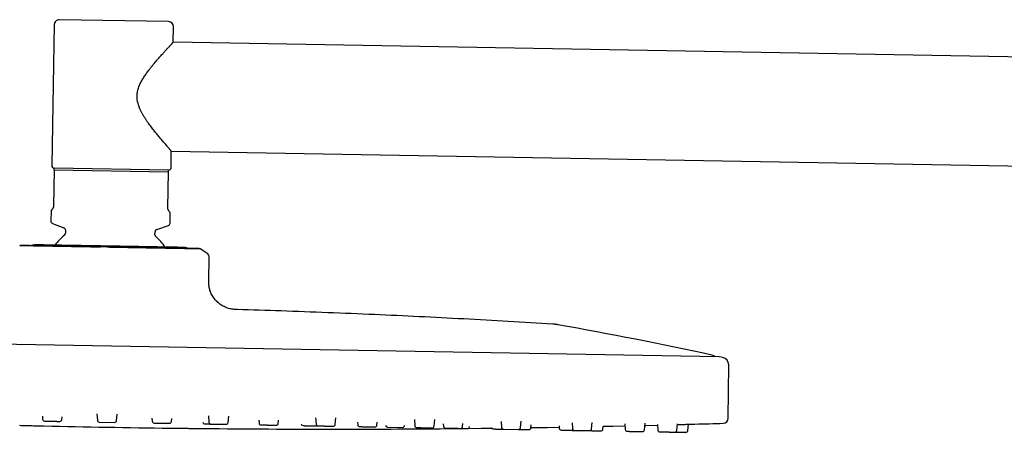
# Model space of a CAD drawing. Header units: millimetres. Extents: x 8 to 1762, y 12 to 2754.
# Tile 15 of 36: x 136 to 334, y 2671 to 2754. Entities that reach past the tile are written whole.
import ezdxf

# ---------------------------------------------------------------- set-up
doc = ezdxf.new("R2010")
doc.units = ezdxf.units.MM

msp = doc.modelspace()

# ---------------------------------------------------------------- linework, layer by layer
at = {"color": 7, "linetype": 'Continuous', "lineweight": 30}
for p, q in [((143.19, 2752.81), (142.7, 2724.41)), ((166.21, 2753.41), (144.21, 2753.79)), ((167.14, 2749.24), (167.19, 2752.39)), ((495.73, 2743.5), (167.14, 2749.24)), ((166.7, 2723.99), (166.75, 2727.34)), ((166.75, 2727.34), (495.35, 2721.61)), ((143.18, 2723.5), (143.06, 2716.32)), ((166.18, 2723.1), (143.18, 2723.5)), ((166.19, 2723.5), (143.19, 2723.9)), ((166.05, 2715.92), (166.18, 2723.1)), ((142.54, 2715.41), (142.5, 2713.26)), ((142.75, 2715.62), (142.54, 2715.41)), ((166.54, 2715), (166.34, 2715.21)), ((166.5, 2712.85), (166.54, 2715)), ((142.83, 2712.79), (145.15, 2711.9)), ((145.47, 2711.42), (145.46, 2710.82)), ((163.46, 2710.5), (163.47, 2711.11)), ((163.81, 2711.57), (166.16, 2712.38)), ((136.24, 2708.28), (136.26, 2708.29)), ((173.91, 2706.82), (172.59, 2707.65)), ((174.3, 2701.35), (174.38, 2705.95)), ((276.96, 2685.95), (31.17, 2690.24)), ((277.74, 2685.79), (277.02, 2685.94)), ((278.82, 2673.55), (278.92, 2684.31)), ((140.8, 2673.97), (140.85, 2673.36)), ((144.71, 2673.29), (144.77, 2673.88)), ((151.78, 2674.46), (151.87, 2673.17)), ((155.74, 2673.1), (155.87, 2674.39)), ((162.86, 2673.57), (162.9, 2672.97)), ((166.76, 2672.91), (166.83, 2673.51)), ((174.22, 2674.05), (174.31, 2672.78)), ((178.17, 2672.71), (178.31, 2674.01)), ((184.36, 2673.17), (184.4, 2672.6)), ((188.27, 2672.53), (188.33, 2673.15)), ((195.79, 2673.65), (195.88, 2672.4)), ((199.74, 2672.33), (199.88, 2673.65)), ((215.67, 2673.28), (215.76, 2672.05)), ((219.62, 2671.98), (219.76, 2673.3)), ((152.27, 2672.8), (155.33, 2672.74)), ((163.29, 2672.6), (166.36, 2672.55)), ((204.23, 2672.8), (204.27, 2672.25)), ((208.13, 2672.19), (208.2, 2672.81)), ((210.24, 2671.78), (213.31, 2671.73)), ((213.71, 2672.09), (213.71, 2672.12)), ((221.48, 2672.47), (221.51, 2671.95)), ((225.38, 2671.88), (225.44, 2672.51)), ((226.74, 2671.86), (226.74, 2671.88)), ((233.1, 2672.94), (233.18, 2671.75)), ((233.57, 2671.38), (236.64, 2671.32)), ((237.04, 2671.68), (237.18, 2673)), ((239.13, 2671.64), (239.19, 2672.26)), ((244.8, 2672.01), (244.83, 2671.54)), ((247.4, 2672.66), (247.48, 2671.5)), ((251.34, 2671.43), (251.48, 2672.74)), ((253.6, 2671.39), (253.66, 2671.98)), ((258.02, 2672.45), (258.1, 2671.31)), ((261.97, 2671.25), (262.1, 2672.55)), ((264.57, 2672.31), (264.65, 2671.2)), ((268.51, 2671.13), (268.65, 2672.42)), ((270.72, 2671.09), (270.85, 2672.36))]:
    msp.add_line(p, q, dxfattribs=at)
at = {"color": 7, "linetype": 'Continuous', "lineweight": 30, "flags": 128}
for points in [[(136.23, 2672.14), (136.52, 2672.13), (136.82, 2672.12), (137.14, 2672.11), (137.46, 2672.11), (137.78, 2672.1), (138.11, 2672.09), (138.42, 2672.08), (138.74, 2672.08), (139.05, 2672.07), (139.34, 2672.06), (139.62, 2672.06), (139.88, 2672.05), (140.12, 2672.04), (140.34, 2672.04), (140.53, 2672.03), (140.69, 2672.03), (140.83, 2672.03), (140.94, 2672.02), (141.02, 2672.02), (141.07, 2672.02), (141.08, 2672.02), (141.08, 2672.02)], [(226.44, 2671.51), (229.2, 2671.54), (231.15, 2671.57)], [(239.13, 2671.68), (242.41, 2671.73), (244.82, 2671.77)], [(253.66, 2671.94), (255.62, 2671.98), (258.05, 2672.04)], [(262.06, 2672.13), (262.22, 2672.13), (264.58, 2672.19)]]:
    msp.add_lwpolyline(points, dxfattribs=at)
at = {"color": 7, "linetype": 'Continuous', "lineweight": 30}
for centre, radius, start, end in [((144.19, 2752.79), 1, 89, 179), ((166.19, 2752.41), 1, 359, 89), ((143.2, 2724.4), 0.5, 179, 269), ((166.2, 2724), 0.5, 269, 359), ((143, 2713.26), 0.5, 179, 249), ((166, 2712.85), 0.5, 289, 359), ((144.97, 2711.43), 0.5, 359, 69), ((144.96, 2710.83), 0.5, 309.9327, 359), ((163.97, 2711.1), 0.5, 109, 179), ((154.27, 2699.71), 14, 129.9327, 141.6114), ((163.96, 2710.49), 0.5, 179, 228.0673), ((154.27, 2699.71), 14, 36.4044, 48.0673), ((136.44, 2707.93), 0.4, 89, 97.217), ((139.39, 2706.47), 2, 89, 113.4843), ((169.38, 2705.94), 2, 64.5256, 89), ((172.38, 2707.31), 0.4, 58.0362, 89), ((173.38, 2705.97), 1, 359, 58.0362), ((94.75, 1852.58), 853.07, 77.74748, 79.88615), ((275.68, 2685.72), 0.5, 28.9016, 77.7475), ((276.96, 2685.65), 0.3, 77.6628, 89), ((277.42, 2684.32), 1.5, 359.5, 77.6134), ((141.25, 2673.39), 0.4, 184, 269), ((144.31, 2673.33), 0.4, 269, 354), ((152.27, 2673.2), 0.4, 184, 269), ((155.34, 2673.14), 0.4, 269, 354), ((277.82, 2673.56), 1, 271.7285, 359.5), ((199.26, 5277.04), 2605.67, 268.72073, 269.27927), ((163.3, 2673), 0.4, 184, 269), ((166.37, 2672.95), 0.4, 269, 354), ((173.49, 2672.82), 0.4, 184, 269), ((199.26, 5277.04), 2605.67, 269.4245, 270.00508), ((174.71, 2672.8), 0.4, 184, 269), ((177.77, 2672.75), 0.4, 269, 354), ((184.8, 2672.63), 0.4, 184, 269), ((187.87, 2672.57), 0.4, 269, 354), ((193.27, 2672.48), 0.4, 188.2169, 269), ((196.28, 2672.43), 0.4, 184, 269), ((199.34, 2672.37), 0.4, 269, 354), ((204.67, 2672.28), 0.4, 184, 269), ((199.26, 5277.04), 2605.67, 270.15034, 270.58286), ((207.74, 2672.23), 0.4, 269, 354), ((210.25, 2672.18), 0.4, 192.1062, 269), ((213.31, 2672.13), 0.4, 269, 354), ((216.15, 2672.08), 0.4, 184, 269), ((219.22, 2672.03), 0.4, 269, 354), ((221.91, 2671.98), 0.4, 184, 269), ((224.98, 2671.93), 0.4, 269, 354), ((226.34, 2671.9), 0.4, 269, 354), ((231.47, 2671.81), 0.4, 200.0436, 269), ((233.58, 2671.78), 0.4, 184, 269), ((236.64, 2671.72), 0.4, 269, 354), ((238.73, 2671.69), 0.4, 269, 354), ((245.23, 2671.57), 0.4, 184, 269), ((247.88, 2671.53), 0.4, 184, 269), ((250.94, 2671.47), 0.4, 269, 354), ((253.21, 2671.43), 0.4, 269, 354), ((258.5, 2671.34), 0.4, 184, 269), ((261.57, 2671.29), 0.4, 269, 354), ((265.05, 2671.23), 0.4, 184, 269), ((268.11, 2671.17), 0.4, 269, 354), ((270.32, 2671.13), 0.4, 269, 354), ((199.26, 5277.04), 2605.67, 271.60268, 271.72852)]:
    msp.add_arc(centre, radius, start, end, dxfattribs=at)
for points, knots in [([(166.75, 2727.35), (166.75, 2727.34), (166.75, 2727.34), (166.74, 2727.35), (166.72, 2727.38), (166.69, 2727.42), (166.65, 2727.46), (166.6, 2727.52), (166.54, 2727.59), (166.47, 2727.66), (166.4, 2727.75), (166.29, 2727.88), (166.16, 2728.03), (166.01, 2728.2), (165.85, 2728.38), (165.63, 2728.63), (165.34, 2728.97), (165.05, 2729.32), (164.77, 2729.65), (164.5, 2729.96), (164.23, 2730.29), (163.95, 2730.63), (163.66, 2730.99), (163.36, 2731.37), (163.06, 2731.75), (162.75, 2732.15), (162.45, 2732.56), (162.14, 2732.98), (161.84, 2733.41), (161.54, 2733.86), (161.24, 2734.33), (160.96, 2734.81), (160.69, 2735.31), (160.46, 2735.79), (160.27, 2736.25), (160.12, 2736.67), (160, 2737.11), (159.91, 2737.54), (159.86, 2737.95), (159.85, 2738.33), (159.87, 2738.73), (159.92, 2739.15), (160.01, 2739.59), (160.14, 2740.04), (160.31, 2740.49), (160.5, 2740.91), (160.7, 2741.31), (160.91, 2741.68), (161.13, 2742.05), (161.36, 2742.4), (161.59, 2742.76), (161.84, 2743.1), (162.08, 2743.44), (162.36, 2743.81), (162.68, 2744.21), (163.02, 2744.64), (163.36, 2745.05), (163.7, 2745.45), (164.04, 2745.85), (164.38, 2746.23), (164.7, 2746.6), (164.98, 2746.91), (165.22, 2747.17), (165.42, 2747.39), (165.61, 2747.6), (165.79, 2747.8), (165.97, 2747.99), (166.14, 2748.17), (166.29, 2748.34), (166.43, 2748.49), (166.55, 2748.62), (166.65, 2748.73), (166.75, 2748.83), (166.83, 2748.92), (166.91, 2749), (166.97, 2749.07), (167.03, 2749.13), (167.07, 2749.17), (167.1, 2749.21), (167.13, 2749.23), (167.14, 2749.24), (167.14, 2749.24), (167.13, 2749.24)], [0, 0, 0, 0, 0.003792, 0.013886, 0.024071, 0.034255, 0.043207, 0.05216, 0.061171, 0.070181, 0.079365, 0.08855, 0.107024, 0.116628, 0.126231, 0.145539, 0.165137, 0.184823, 0.199616, 0.214409, 0.229317, 0.244224, 0.259448, 0.274672, 0.289989, 0.305307, 0.320483, 0.335681, 0.350942, 0.366227, 0.381794, 0.397393, 0.41311, 0.428881, 0.440855, 0.452875, 0.465076, 0.477363, 0.487531, 0.497769, 0.508237, 0.518785, 0.531305, 0.543931, 0.556825, 0.569786, 0.581433, 0.593082, 0.604819, 0.616557, 0.628495, 0.640432, 0.652418, 0.664404, 0.68073, 0.697082, 0.713513, 0.729972, 0.746757, 0.763575, 0.780499, 0.797464, 0.808818, 0.820172, 0.831587, 0.843001, 0.854626, 0.866251, 0.877962, 0.889672, 0.899195, 0.908719, 0.918302, 0.927884, 0.937666, 0.947447, 0.957303, 0.967159, 0.976517, 0.985874, 0.995303, 1, 1, 1, 1]), ([(143.18, 2723.5), (143.18, 2723.55), (143.19, 2723.63), (143.19, 2723.74), (143.19, 2723.84), (143.19, 2723.88), (143.19, 2723.9)], [0, 0, 0, 0, 0.249181, 0.498664, 0.749145, 1, 1, 1, 1]), ([(166.18, 2723.1), (166.18, 2723.15), (166.18, 2723.23), (166.18, 2723.34), (166.19, 2723.43), (166.19, 2723.48), (166.19, 2723.5)], [0, 0, 0, 0, 0.2491813, 0.498664, 0.7491449, 1, 1, 1, 1]), ([(143.06, 2716.32), (143.06, 2716.28), (143.05, 2716.22), (143.04, 2716.15), (143.03, 2716.08), (143.01, 2716.01), (142.97, 2715.93), (142.93, 2715.84), (142.88, 2715.77), (142.82, 2715.69), (142.78, 2715.65), (142.75, 2715.62)], [0, 0, 0, 0, 0.073301, 0.11805, 0.162888, 0.23786, 0.31303, 0.448136, 0.583966, 0.719699, 1, 1, 1, 1]), ([(166.34, 2715.21), (166.32, 2715.22), (166.29, 2715.26), (166.24, 2715.32), (166.18, 2715.41), (166.13, 2715.51), (166.1, 2715.61), (166.07, 2715.7), (166.06, 2715.78), (166.05, 2715.85), (166.05, 2715.9), (166.05, 2715.92)], [0, 0, 0, 0, 0.167751, 0.33623, 0.503676, 0.67001, 0.785436, 0.843943, 0.90227, 0.972054, 1, 1, 1, 1]), ([(136.4, 2708.33), (136.37, 2708.33), (136.31, 2708.32), (136.27, 2708.29), (136.25, 2708.28)], [0, 0, 0, 0, 0.5273594, 1, 1, 1, 1]), ([(152.47, 2708), (152.26, 2708), (151.84, 2708.01), (151.2, 2708.02), (150.66, 2708.03), (150.25, 2708.04), (149.96, 2708.04), (149.68, 2708.05), (149.37, 2708.05), (149.05, 2708.06), (148.65, 2708.07), (148.22, 2708.08), (147.77, 2708.08), (147.36, 2708.09), (147.06, 2708.1), (146.85, 2708.1), (146.71, 2708.1), (146.58, 2708.11), (146.46, 2708.11), (146.35, 2708.11), (146.24, 2708.11), (146.13, 2708.11), (146, 2708.12), (145.84, 2708.12), (145.64, 2708.12), (145.4, 2708.13), (145.14, 2708.13), (144.85, 2708.14), (144.54, 2708.14), (144.2, 2708.15), (143.84, 2708.15), (143.54, 2708.16), (143.34, 2708.16), (143.23, 2708.16), (143.13, 2708.16), (143.04, 2708.16), (142.94, 2708.17), (142.74, 2708.17), (142.45, 2708.17), (142.09, 2708.18), (141.78, 2708.18), (141.47, 2708.19), (141.18, 2708.19), (140.78, 2708.2), (140.28, 2708.21), (139.71, 2708.22), (139.19, 2708.23), (138.85, 2708.23), (138.67, 2708.24), (138.65, 2708.24), (138.63, 2708.24), (138.61, 2708.24), (138.59, 2708.24), (138.55, 2708.24), (138.49, 2708.24), (138.4, 2708.24), (138.29, 2708.24), (138.16, 2708.25), (138.03, 2708.25), (137.9, 2708.25), (137.8, 2708.25), (137.73, 2708.25), (137.66, 2708.26), (137.59, 2708.26), (137.52, 2708.26), (137.44, 2708.26), (137.36, 2708.26), (137.28, 2708.26), (137.2, 2708.26), (137.13, 2708.26), (136.98, 2708.27), (136.8, 2708.27), (136.61, 2708.27), (136.47, 2708.28), (136.36, 2708.28), (136.29, 2708.28), (136.25, 2708.28), (136.25, 2708.28), (136.25, 2708.28)], [0, 0, 0, 0, 0.0234448, 0.0484462, 0.0750306, 0.0859135, 0.0970459, 0.1084289, 0.1200641, 0.133235, 0.1474629, 0.1674686, 0.1858364, 0.2025319, 0.2175259, 0.2236977, 0.2295193, 0.234989, 0.2401048, 0.2448653, 0.2492689, 0.2533137, 0.2588827, 0.2660144, 0.2747164, 0.2849973, 0.2968667, 0.3094923, 0.3235405, 0.3390186, 0.3559331, 0.3742889, 0.3810208, 0.3856464, 0.3902553, 0.3948474, 0.3994225, 0.4039806, 0.4252351, 0.442199, 0.458899, 0.4753301, 0.4914886, 0.5073709, 0.5430747, 0.5786896, 0.614182, 0.6495133, 0.6525063, 0.653658, 0.6550132, 0.6565718, 0.6583335, 0.6602983, 0.6657314, 0.6722878, 0.6815512, 0.6923908, 0.7047945, 0.7171786, 0.7268664, 0.7322364, 0.7384221, 0.745419, 0.753222, 0.7609924, 0.7694161, 0.7784868, 0.7881967, 0.7982001, 0.8059653, 0.8422834, 0.8743038, 0.9059227, 0.9337966, 0.9613128, 0.9884486, 1, 1, 1, 1]), ([(152.49, 2708.05), (152.18, 2708.06), (151.55, 2708.07), (150.63, 2708.09), (149.71, 2708.1), (148.81, 2708.12), (147.93, 2708.13), (147.06, 2708.15), (146.22, 2708.16), (145.39, 2708.18), (144.59, 2708.19), (143.82, 2708.2), (143.08, 2708.22), (142.36, 2708.23), (141.68, 2708.24), (141.04, 2708.25), (140.43, 2708.26), (139.86, 2708.27), (139.34, 2708.28), (138.85, 2708.29), (138.4, 2708.3), (138, 2708.31), (137.64, 2708.31), (137.33, 2708.32), (137.06, 2708.32), (136.84, 2708.33), (136.66, 2708.33), (136.54, 2708.33), (136.46, 2708.33), (136.45, 2708.33), (136.45, 2708.33)], [0, 0, 0, 0, 0.035808, 0.071618, 0.107531, 0.143401, 0.179035, 0.214673, 0.250412, 0.286099, 0.321676, 0.357238, 0.392979, 0.4287, 0.4643, 0.499881, 0.53548, 0.571092, 0.606818, 0.64258, 0.678174, 0.713772, 0.74947, 0.785252, 0.820917, 0.856562, 0.892449, 0.928382, 0.964199, 1, 1, 1, 1]), ([(154.42, 2708.21), (154.21, 2708.21), (153.8, 2708.22), (153.19, 2708.23), (152.58, 2708.24), (151.96, 2708.25), (151.39, 2708.26), (150.85, 2708.27), (150.35, 2708.28), (149.86, 2708.29), (149.38, 2708.29), (148.87, 2708.3), (148.34, 2708.31), (147.79, 2708.32), (147.25, 2708.33), (146.72, 2708.34), (146.16, 2708.35), (145.57, 2708.36), (144.96, 2708.37), (144.37, 2708.38), (143.81, 2708.39), (143.28, 2708.4), (142.77, 2708.41), (142.3, 2708.42), (141.89, 2708.42), (141.54, 2708.43), (141.24, 2708.44), (140.96, 2708.44), (140.7, 2708.45), (140.45, 2708.45), (140.22, 2708.45), (140, 2708.46), (139.81, 2708.46), (139.67, 2708.46), (139.56, 2708.47), (139.48, 2708.47), (139.43, 2708.47), (139.42, 2708.47), (139.42, 2708.47)], [0, 0, 0, 0, 0.0261215, 0.052191, 0.0782527, 0.1043503, 0.1313368, 0.153069, 0.1747745, 0.1964786, 0.2182069, 0.2399847, 0.2657483, 0.2914521, 0.3171384, 0.3428494, 0.3686272, 0.4015067, 0.4343041, 0.4671072, 0.5000038, 0.5328833, 0.5656807, 0.5984838, 0.6313804, 0.6571439, 0.6828478, 0.7085341, 0.7342451, 0.7600229, 0.7909228, 0.8217555, 0.8525937, 0.8835104, 0.9126549, 0.9417439, 0.9708386, 1, 1, 1, 1]), ([(172.28, 2707.71), (172.24, 2707.71), (172.17, 2707.71), (171.99, 2707.71), (171.76, 2707.72), (171.49, 2707.72), (171.17, 2707.73), (170.81, 2707.73), (170.41, 2707.74), (169.96, 2707.75), (169.47, 2707.76), (168.93, 2707.77), (168.36, 2707.78), (167.75, 2707.79), (167.11, 2707.8), (166.43, 2707.81), (165.72, 2707.82), (164.97, 2707.84), (164.2, 2707.85), (163.39, 2707.86), (162.57, 2707.88), (161.72, 2707.89), (160.86, 2707.91), (159.97, 2707.92), (159.07, 2707.94), (158.16, 2707.95), (157.23, 2707.97), (156.3, 2707.99), (155.36, 2708), (154.73, 2708.01), (154.41, 2708.02)], [0, 0, 0, 0, 0.0358082, 0.071618, 0.1075306, 0.1434015, 0.1790346, 0.2146727, 0.2504116, 0.2860986, 0.3216757, 0.3572382, 0.3929794, 0.4286995, 0.4643003, 0.4998812, 0.5354796, 0.5710921, 0.6068183, 0.6425802, 0.678174, 0.7137721, 0.7494697, 0.7852517, 0.8209173, 0.8565622, 0.8924487, 0.9283819, 0.9641985, 1, 1, 1, 1]), ([(172.48, 2707.65), (172.46, 2707.65), (172.41, 2707.65), (172.3, 2707.65), (172.2, 2707.65), (172.1, 2707.66), (172.03, 2707.66), (171.96, 2707.66), (171.87, 2707.66), (171.77, 2707.66), (171.64, 2707.67), (171.49, 2707.67), (171.32, 2707.67), (171.16, 2707.68), (171.02, 2707.68), (170.93, 2707.68), (170.86, 2707.68), (170.8, 2707.68), (170.74, 2707.68), (170.69, 2707.69), (170.64, 2707.69), (170.58, 2707.69), (170.51, 2707.69), (170.43, 2707.69), (170.32, 2707.69), (170.19, 2707.69), (170.03, 2707.7), (169.86, 2707.7), (169.66, 2707.7), (169.44, 2707.7), (169.19, 2707.71), (168.97, 2707.71), (168.81, 2707.71), (168.73, 2707.72), (168.65, 2707.72), (168.58, 2707.72), (168.5, 2707.72), (168.34, 2707.72), (168.1, 2707.73), (167.78, 2707.73), (167.48, 2707.74), (167.17, 2707.74), (166.87, 2707.75), (166.43, 2707.75), (165.85, 2707.76), (165.11, 2707.78), (164.35, 2707.79), (163.8, 2707.8), (163.5, 2707.8), (163.46, 2707.8), (163.43, 2707.8), (163.39, 2707.81), (163.35, 2707.81), (163.28, 2707.81), (163.18, 2707.81), (163.01, 2707.81), (162.81, 2707.82), (162.56, 2707.82), (162.28, 2707.83), (162, 2707.83), (161.79, 2707.83), (161.62, 2707.84), (161.47, 2707.84), (161.3, 2707.84), (161.11, 2707.85), (160.92, 2707.85), (160.71, 2707.85), (160.49, 2707.86), (160.25, 2707.86), (160.02, 2707.87), (159.57, 2707.87), (158.93, 2707.88), (158.08, 2707.9), (157.3, 2707.91), (156.54, 2707.93), (155.83, 2707.94), (155.12, 2707.95), (154.65, 2707.96), (154.41, 2707.96)], [0, 0, 0, 0, 0.023094, 0.047722, 0.073909, 0.084629, 0.095595, 0.106808, 0.118269, 0.131243, 0.145258, 0.164965, 0.183058, 0.199504, 0.214273, 0.220353, 0.226087, 0.231475, 0.236515, 0.241204, 0.245542, 0.249526, 0.255012, 0.262037, 0.270609, 0.280736, 0.292428, 0.304865, 0.318703, 0.333949, 0.350611, 0.368692, 0.375324, 0.37988, 0.38442, 0.388943, 0.39345, 0.39794, 0.418877, 0.435587, 0.452037, 0.468223, 0.48414, 0.499784, 0.534954, 0.570037, 0.604998, 0.639801, 0.64275, 0.643884, 0.645219, 0.646754, 0.64849, 0.650425, 0.655777, 0.662235, 0.67136, 0.682038, 0.694256, 0.706455, 0.715998, 0.721288, 0.727381, 0.734273, 0.741959, 0.749614, 0.757911, 0.766846, 0.776411, 0.786265, 0.793914, 0.829689, 0.861231, 0.892377, 0.919834, 0.946939, 0.973669, 1, 1, 1, 1]), ([(169.42, 2707.94), (169.41, 2707.94), (169.41, 2707.94), (169.37, 2707.94), (169.31, 2707.95), (169.22, 2707.95), (169.11, 2707.95), (168.99, 2707.95), (168.86, 2707.95), (168.71, 2707.96), (168.55, 2707.96), (168.35, 2707.96), (168.13, 2707.97), (167.88, 2707.97), (167.6, 2707.98), (167.3, 2707.98), (166.95, 2707.99), (166.54, 2707.99), (166.06, 2708), (165.56, 2708.01), (165.03, 2708.02), (164.47, 2708.03), (163.88, 2708.04), (163.27, 2708.05), (162.67, 2708.06), (162.11, 2708.07), (161.59, 2708.08), (161.05, 2708.09), (160.5, 2708.1), (159.9, 2708.11), (159.26, 2708.12), (158.56, 2708.13), (157.86, 2708.15), (157.16, 2708.16), (156.47, 2708.17), (155.79, 2708.18), (155.1, 2708.19), (154.65, 2708.2), (154.42, 2708.21)], [0, 0, 0, 0, 0.026118, 0.052185, 0.078248, 0.104348, 0.131337, 0.153069, 0.174774, 0.196479, 0.218207, 0.239985, 0.265748, 0.291452, 0.317138, 0.342849, 0.368627, 0.401507, 0.434304, 0.467107, 0.500004, 0.532883, 0.565681, 0.598484, 0.63138, 0.657144, 0.682848, 0.708534, 0.734245, 0.760023, 0.790923, 0.821755, 0.852594, 0.88351, 0.912659, 0.94175, 0.970843, 1, 1, 1, 1]), ([(180.07, 2695.45), (179.92, 2695.45), (179.63, 2695.46), (179.18, 2695.49), (178.73, 2695.56), (178.27, 2695.66), (177.81, 2695.82), (177.36, 2696.02), (176.93, 2696.26), (176.52, 2696.54), (176.13, 2696.86), (175.77, 2697.21), (175.44, 2697.59), (175.15, 2697.99), (174.9, 2698.4), (174.69, 2698.83), (174.53, 2699.27), (174.41, 2699.7), (174.34, 2700.12), (174.3, 2700.54), (174.3, 2700.95), (174.3, 2701.22), (174.3, 2701.36)], [0, 0, 0, 0, 0.047142, 0.094911, 0.14377, 0.19407, 0.246031, 0.299703, 0.351758, 0.404951, 0.458905, 0.513162, 0.567235, 0.620655, 0.673022, 0.724047, 0.773582, 0.821629, 0.86751, 0.912328, 0.956378, 1, 1, 1, 1]), ([(243.54, 2692.51), (240.55, 2692.69), (234.57, 2693.05), (225.6, 2693.55), (216.63, 2694.01), (207.51, 2694.43), (198.25, 2694.82), (189.05, 2695.16), (182.99, 2695.35), (180.07, 2695.45)], [0, 0, 0, 0, 0.141389, 0.282784, 0.424183, 0.565585, 0.713721, 0.861858, 1, 1, 1, 1]), ([(244.55, 2692.39), (244.5, 2692.4), (244.38, 2692.42), (244.19, 2692.44), (244, 2692.47), (243.82, 2692.49), (243.67, 2692.5), (243.58, 2692.5), (243.54, 2692.51)], [0, 0, 0, 0, 0.159344, 0.353409, 0.570116, 0.734055, 0.877313, 1, 1, 1, 1]), ([(141.24, 2672.99), (141.24, 2672.99), (141.24, 2672.99), (141.26, 2672.99), (141.29, 2672.99), (141.33, 2672.99), (141.4, 2672.98), (141.47, 2672.98), (141.56, 2672.98), (141.65, 2672.98), (141.74, 2672.98), (141.82, 2672.98), (141.93, 2672.98), (142.07, 2672.97), (142.25, 2672.97), (142.42, 2672.97), (142.57, 2672.96), (142.72, 2672.96), (142.86, 2672.96), (143.01, 2672.96), (143.16, 2672.95), (143.31, 2672.95), (143.45, 2672.95), (143.59, 2672.95), (143.72, 2672.94), (143.82, 2672.94), (143.91, 2672.94), (143.98, 2672.94), (144.06, 2672.94), (144.14, 2672.94), (144.22, 2672.94), (144.27, 2672.93), (144.29, 2672.93), (144.31, 2672.93), (144.31, 2672.93), (144.3, 2672.93)], [0, 0, 0, 0, 0.0183884, 0.0485635, 0.0811973, 0.1135146, 0.1458599, 0.1785766, 0.2112104, 0.2435278, 0.2650722, 0.2867312, 0.3086054, 0.3486506, 0.3884243, 0.4285671, 0.45866, 0.4885104, 0.5183884, 0.5485635, 0.5811973, 0.6135146, 0.6458599, 0.6785766, 0.7112104, 0.7435278, 0.7650722, 0.7867312, 0.8086054, 0.8486506, 0.8884243, 0.9285671, 0.95866, 0.9885104, 1, 1, 1, 1]), ([(166.48, 2671.58), (166.48, 2671.58), (166.49, 2671.58), (166.54, 2671.58), (166.62, 2671.58), (166.73, 2671.58), (166.87, 2671.57), (167.04, 2671.57), (167.23, 2671.57), (167.45, 2671.57), (167.69, 2671.56), (167.95, 2671.56), (168.22, 2671.56), (168.52, 2671.55), (168.82, 2671.55), (169.14, 2671.55), (169.46, 2671.54), (169.78, 2671.54), (170.11, 2671.54), (170.43, 2671.53), (170.74, 2671.53), (171.05, 2671.53), (171.34, 2671.52), (171.62, 2671.52), (171.88, 2671.52), (172.12, 2671.51), (172.34, 2671.51), (172.53, 2671.51), (172.7, 2671.51), (172.84, 2671.51), (172.95, 2671.5), (173.03, 2671.5), (173.08, 2671.5), (173.08, 2671.5), (173.09, 2671.5)], [0, 0, 0, 0, 0.031073, 0.062557, 0.093763, 0.125018, 0.156617, 0.187781, 0.218816, 0.250026, 0.281392, 0.312479, 0.343593, 0.375037, 0.406372, 0.437451, 0.46858, 0.50006, 0.531352, 0.562412, 0.593548, 0.625063, 0.656107, 0.687475, 0.718796, 0.750031, 0.780995, 0.812489, 0.843666, 0.874943, 0.906642, 0.937874, 0.968942, 1, 1, 1, 1]), ([(173.49, 2672.42), (173.49, 2672.42), (173.48, 2672.42), (173.5, 2672.42), (173.53, 2672.42), (173.58, 2672.42), (173.64, 2672.42), (173.71, 2672.42), (173.79, 2672.42), (173.89, 2672.42), (174, 2672.42), (174.12, 2672.41), (174.25, 2672.41), (174.39, 2672.41), (174.52, 2672.41), (174.62, 2672.4), (174.67, 2672.4), (174.69, 2672.4)], [0, 0, 0, 0, 0.007891, 0.100284, 0.193534, 0.263439, 0.332781, 0.402186, 0.472282, 0.548089, 0.623161, 0.698298, 0.774298, 0.850105, 0.925178, 0.975225, 1, 1, 1, 1]), ([(174.7, 2672.4), (174.7, 2672.4), (174.7, 2672.4), (174.72, 2672.4), (174.76, 2672.4), (174.81, 2672.4), (174.87, 2672.4), (174.94, 2672.4), (175.03, 2672.4), (175.14, 2672.4), (175.25, 2672.39), (175.38, 2672.39), (175.51, 2672.39), (175.64, 2672.39), (175.75, 2672.39), (175.85, 2672.38), (175.98, 2672.38), (176.15, 2672.38), (176.34, 2672.37), (176.52, 2672.37), (176.67, 2672.37), (176.81, 2672.37), (176.94, 2672.36), (177.07, 2672.36), (177.19, 2672.36), (177.31, 2672.36), (177.41, 2672.36), (177.51, 2672.35), (177.59, 2672.35), (177.65, 2672.35), (177.69, 2672.35), (177.72, 2672.35), (177.75, 2672.35), (177.77, 2672.35), (177.76, 2672.35), (177.76, 2672.35)], [0, 0, 0, 0, 0.022344, 0.062486, 0.092579, 0.12243, 0.152308, 0.182483, 0.215117, 0.247434, 0.279779, 0.312496, 0.34513, 0.377447, 0.398991, 0.42065, 0.442525, 0.48257, 0.522344, 0.562486, 0.592579, 0.62243, 0.652308, 0.682483, 0.715117, 0.747434, 0.779779, 0.812496, 0.84513, 0.877447, 0.898991, 0.92065, 0.942525, 0.98257, 1, 1, 1, 1]), ([(184.8, 2672.23), (184.8, 2672.23), (184.8, 2672.23), (184.83, 2672.23), (184.87, 2672.23), (184.92, 2672.23), (184.98, 2672.22), (185.06, 2672.22), (185.16, 2672.22), (185.26, 2672.22), (185.38, 2672.22), (185.51, 2672.21), (185.65, 2672.21), (185.77, 2672.21), (185.89, 2672.21), (185.99, 2672.21), (186.12, 2672.2), (186.29, 2672.2), (186.48, 2672.2), (186.65, 2672.19), (186.81, 2672.19), (186.94, 2672.19), (187.07, 2672.19), (187.2, 2672.19), (187.32, 2672.18), (187.43, 2672.18), (187.54, 2672.18), (187.63, 2672.18), (187.7, 2672.18), (187.76, 2672.18), (187.8, 2672.17), (187.82, 2672.17), (187.85, 2672.17), (187.86, 2672.17), (187.86, 2672.17), (187.86, 2672.17)], [0, 0, 0, 0, 0.031273, 0.071416, 0.101508, 0.131359, 0.161237, 0.191412, 0.224046, 0.256363, 0.288708, 0.321425, 0.354059, 0.386376, 0.407921, 0.42958, 0.451454, 0.491499, 0.531273, 0.571416, 0.601508, 0.631359, 0.661237, 0.691412, 0.724046, 0.756363, 0.788708, 0.821425, 0.854059, 0.886376, 0.907921, 0.92958, 0.951454, 0.991499, 1, 1, 1, 1]), ([(193.26, 2672.08), (193.26, 2672.08), (193.26, 2672.08), (193.26, 2672.08), (193.28, 2672.08), (193.31, 2672.08), (193.38, 2672.08), (193.45, 2672.08), (193.54, 2672.07), (193.63, 2672.07), (193.73, 2672.07), (193.84, 2672.07), (193.97, 2672.07), (194.1, 2672.06), (194.25, 2672.06), (194.4, 2672.06), (194.55, 2672.06), (194.69, 2672.05), (194.81, 2672.05), (194.91, 2672.05), (195.05, 2672.05), (195.21, 2672.05), (195.39, 2672.04), (195.55, 2672.04), (195.68, 2672.04), (195.8, 2672.04), (195.9, 2672.03), (196, 2672.03), (196.09, 2672.03), (196.17, 2672.03), (196.23, 2672.03), (196.28, 2672.03), (196.31, 2672.03), (196.33, 2672.03), (196.33, 2672.03), (196.33, 2672.03)], [0, 0, 0, 0, 0.003154, 0.024814, 0.046688, 0.086733, 0.126507, 0.166649, 0.196742, 0.226593, 0.256471, 0.286646, 0.31928, 0.351597, 0.383942, 0.416659, 0.449293, 0.48161, 0.503154, 0.524814, 0.546688, 0.586733, 0.626507, 0.666649, 0.696742, 0.726593, 0.756471, 0.786646, 0.81928, 0.851597, 0.883942, 0.916659, 0.949293, 0.98161, 1, 1, 1, 1]), ([(196.27, 2672.03), (196.27, 2672.03), (196.27, 2672.03), (196.28, 2672.03), (196.32, 2672.03), (196.38, 2672.03), (196.44, 2672.02), (196.52, 2672.02), (196.6, 2672.02), (196.7, 2672.02), (196.81, 2672.02), (196.94, 2672.02), (197.07, 2672.01), (197.21, 2672.01), (197.36, 2672.01), (197.5, 2672.01), (197.62, 2672), (197.72, 2672), (197.85, 2672), (198.02, 2672), (198.21, 2671.99), (198.37, 2671.99), (198.52, 2671.99), (198.64, 2671.99), (198.76, 2671.98), (198.87, 2671.98), (198.98, 2671.98), (199.07, 2671.98), (199.15, 2671.98), (199.22, 2671.98), (199.27, 2671.97), (199.31, 2671.97), (199.32, 2671.97), (199.33, 2671.97), (199.33, 2671.97), (199.33, 2671.97)], [0, 0, 0, 0, 0.00501, 0.045055, 0.084829, 0.124972, 0.155065, 0.184915, 0.214793, 0.244968, 0.277602, 0.309919, 0.342265, 0.374981, 0.407615, 0.439933, 0.461477, 0.483136, 0.50501, 0.545055, 0.584829, 0.624972, 0.655065, 0.684915, 0.714793, 0.744968, 0.777602, 0.809919, 0.842265, 0.874981, 0.907615, 0.939933, 0.961477, 0.983136, 1, 1, 1, 1]), ([(199.49, 2671.37), (199.49, 2671.37), (199.5, 2671.37), (199.55, 2671.37), (199.63, 2671.37), (199.74, 2671.37), (199.88, 2671.37), (200.04, 2671.37), (200.24, 2671.37), (200.45, 2671.37), (200.69, 2671.37), (200.95, 2671.37), (201.23, 2671.37), (201.53, 2671.37), (201.83, 2671.37), (202.15, 2671.38), (202.47, 2671.38), (202.79, 2671.38), (203.12, 2671.38), (203.44, 2671.38), (203.75, 2671.38), (204.06, 2671.38), (204.35, 2671.38), (204.63, 2671.38), (204.89, 2671.38), (205.13, 2671.38), (205.35, 2671.38), (205.54, 2671.38), (205.71, 2671.38), (205.84, 2671.38), (205.96, 2671.38), (206.04, 2671.38), (206.09, 2671.38), (206.09, 2671.38), (206.09, 2671.38)], [0, 0, 0, 0, 0.0310665, 0.0625501, 0.0937514, 0.125009, 0.1566081, 0.187774, 0.2188102, 0.2500235, 0.2813872, 0.3124742, 0.3435897, 0.3750377, 0.4063691, 0.4374474, 0.468578, 0.5000645, 0.5313547, 0.5624152, 0.5935517, 0.625068, 0.6561091, 0.6874829, 0.7188031, 0.7500347, 0.7809979, 0.8124973, 0.84367, 0.874945, 0.9066452, 0.9378783, 0.9689479, 1, 1, 1, 1]), ([(204.66, 2671.88), (204.66, 2671.88), (204.66, 2671.88), (204.67, 2671.88), (204.69, 2671.88), (204.74, 2671.88), (204.81, 2671.88), (204.88, 2671.88), (204.96, 2671.88), (205.05, 2671.87), (205.16, 2671.87), (205.28, 2671.87), (205.41, 2671.87), (205.54, 2671.87), (205.69, 2671.86), (205.84, 2671.86), (205.98, 2671.86), (206.1, 2671.86), (206.2, 2671.85), (206.34, 2671.85), (206.5, 2671.85), (206.68, 2671.85), (206.85, 2671.84), (206.99, 2671.84), (207.11, 2671.84), (207.22, 2671.84), (207.33, 2671.83), (207.43, 2671.83), (207.51, 2671.83), (207.59, 2671.83), (207.65, 2671.83), (207.69, 2671.83), (207.72, 2671.83), (207.73, 2671.83), (207.73, 2671.83), (207.73, 2671.83)], [0, 0, 0, 0, 0.000996, 0.022849, 0.062854, 0.102588, 0.142691, 0.172754, 0.202574, 0.232423, 0.262568, 0.295169, 0.327454, 0.359767, 0.392451, 0.425053, 0.457338, 0.478861, 0.500498, 0.522351, 0.562356, 0.60209, 0.642193, 0.672256, 0.702076, 0.731925, 0.76207, 0.794671, 0.826956, 0.859269, 0.891953, 0.924554, 0.95684, 0.978363, 1, 1, 1, 1]), ([(216.15, 2671.68), (216.15, 2671.68), (216.15, 2671.68), (216.16, 2671.68), (216.19, 2671.68), (216.23, 2671.68), (216.31, 2671.68), (216.39, 2671.68), (216.49, 2671.67), (216.59, 2671.67), (216.69, 2671.67), (216.81, 2671.67), (216.94, 2671.67), (217.08, 2671.66), (217.23, 2671.66), (217.38, 2671.66), (217.54, 2671.66), (217.67, 2671.65), (217.8, 2671.65), (217.9, 2671.65), (218.03, 2671.65), (218.19, 2671.64), (218.37, 2671.64), (218.52, 2671.64), (218.65, 2671.64), (218.76, 2671.63), (218.86, 2671.63), (218.95, 2671.63), (219.03, 2671.63), (219.1, 2671.63), (219.15, 2671.63), (219.19, 2671.63), (219.21, 2671.63), (219.21, 2671.63), (219.21, 2671.63)], [0, 0, 0, 0, 0.021597, 0.04331, 0.065238, 0.105381, 0.145253, 0.185494, 0.215661, 0.245585, 0.275536, 0.305785, 0.338499, 0.370896, 0.403321, 0.436118, 0.468832, 0.501228, 0.522826, 0.544538, 0.566466, 0.60661, 0.646481, 0.686722, 0.716889, 0.746813, 0.776764, 0.807014, 0.839728, 0.872124, 0.904549, 0.937346, 0.97006, 1, 1, 1, 1]), ([(221.91, 2671.58), (221.91, 2671.58), (221.91, 2671.58), (221.92, 2671.58), (221.94, 2671.58), (221.98, 2671.58), (222.04, 2671.58), (222.13, 2671.58), (222.23, 2671.57), (222.33, 2671.57), (222.44, 2671.57), (222.55, 2671.57), (222.68, 2671.57), (222.81, 2671.56), (222.96, 2671.56), (223.11, 2671.56), (223.27, 2671.56), (223.42, 2671.55), (223.56, 2671.55), (223.68, 2671.55), (223.79, 2671.55), (223.92, 2671.54), (224.07, 2671.54), (224.24, 2671.54), (224.38, 2671.54), (224.51, 2671.53), (224.6, 2671.53), (224.69, 2671.53), (224.77, 2671.53), (224.84, 2671.53), (224.9, 2671.53), (224.94, 2671.53), (224.96, 2671.53), (224.97, 2671.53), (224.97, 2671.53), (224.97, 2671.53)], [0, 0, 0, 0, 0.029238, 0.050782, 0.072441, 0.094315, 0.134361, 0.174134, 0.214277, 0.24437, 0.27422, 0.304098, 0.334273, 0.366907, 0.399225, 0.43157, 0.464287, 0.49692, 0.529238, 0.550782, 0.572441, 0.594315, 0.634361, 0.674134, 0.714277, 0.74437, 0.77422, 0.804098, 0.834273, 0.866907, 0.899225, 0.93157, 0.964287, 0.99692, 1, 1, 1, 1]), ([(224.99, 2671.53), (225.01, 2671.53), (225.08, 2671.52), (225.2, 2671.52), (225.35, 2671.52), (225.48, 2671.52), (225.58, 2671.52), (225.67, 2671.51), (225.78, 2671.51), (225.9, 2671.51), (226.03, 2671.51), (226.13, 2671.51), (226.2, 2671.5), (226.25, 2671.5), (226.29, 2671.5), (226.32, 2671.5), (226.34, 2671.5), (226.33, 2671.5), (226.33, 2671.5)], [0, 0, 0, 0, 0.026998, 0.097837, 0.168496, 0.23847, 0.285118, 0.332014, 0.379377, 0.466083, 0.552201, 0.639119, 0.704276, 0.768909, 0.833601, 0.898936, 0.969595, 1, 1, 1, 1]), ([(231.46, 2671.41), (231.46, 2671.41), (231.46, 2671.41), (231.47, 2671.41), (231.49, 2671.41), (231.53, 2671.41), (231.59, 2671.41), (231.66, 2671.41), (231.75, 2671.41), (231.84, 2671.41), (231.92, 2671.4), (232, 2671.4), (232.1, 2671.4), (232.24, 2671.4), (232.41, 2671.4), (232.58, 2671.39), (232.74, 2671.39), (232.88, 2671.39), (233.03, 2671.39), (233.17, 2671.38), (233.32, 2671.38), (233.45, 2671.38), (233.53, 2671.38), (233.56, 2671.38)], [0, 0, 0, 0, 0.010485, 0.059113, 0.11174, 0.163857, 0.216019, 0.26878, 0.321408, 0.373525, 0.408269, 0.443197, 0.478473, 0.543053, 0.607194, 0.671931, 0.720461, 0.7686, 0.816783, 0.865445, 0.918072, 0.970189, 1, 1, 1, 1]), ([(236.65, 2671.32), (236.68, 2671.32), (236.76, 2671.32), (236.89, 2671.32), (237.05, 2671.32), (237.2, 2671.31), (237.36, 2671.31), (237.52, 2671.31), (237.65, 2671.3), (237.76, 2671.3), (237.86, 2671.3), (237.98, 2671.3), (238.12, 2671.3), (238.26, 2671.29), (238.38, 2671.29), (238.47, 2671.29), (238.55, 2671.29), (238.61, 2671.29), (238.66, 2671.29), (238.7, 2671.29), (238.72, 2671.29), (238.72, 2671.29), (238.72, 2671.29)], [0, 0, 0, 0, 0.032425, 0.085556, 0.138171, 0.190832, 0.244098, 0.297229, 0.349844, 0.384921, 0.420183, 0.455797, 0.520994, 0.585749, 0.651105, 0.700099, 0.748698, 0.797342, 0.84647, 0.899601, 0.952216, 1, 1, 1, 1]), ([(245.23, 2671.17), (245.23, 2671.17), (245.22, 2671.17), (245.24, 2671.17), (245.26, 2671.17), (245.31, 2671.17), (245.37, 2671.17), (245.43, 2671.17), (245.5, 2671.17), (245.56, 2671.17), (245.65, 2671.17), (245.77, 2671.16), (245.92, 2671.16), (246.08, 2671.16), (246.22, 2671.16), (246.36, 2671.15), (246.5, 2671.15), (246.65, 2671.15), (246.8, 2671.14), (246.96, 2671.14), (247.11, 2671.14), (247.27, 2671.14), (247.41, 2671.13), (247.53, 2671.13), (247.64, 2671.13), (247.72, 2671.13), (247.79, 2671.13), (247.84, 2671.13), (247.86, 2671.13)], [0, 0, 0, 0, 0.0129318, 0.055726, 0.0985572, 0.1418802, 0.1850935, 0.2278878, 0.2564166, 0.2850972, 0.3140628, 0.3670901, 0.419758, 0.4729145, 0.5127632, 0.5522907, 0.5918547, 0.6318121, 0.6750254, 0.7178196, 0.7606508, 0.8039738, 0.8471871, 0.8899814, 0.9185102, 0.9471908, 0.9761564, 1, 1, 1, 1]), ([(247.87, 2671.13), (247.87, 2671.13), (247.87, 2671.13), (247.9, 2671.13), (247.94, 2671.13), (247.98, 2671.12), (248.03, 2671.12), (248.08, 2671.12), (248.16, 2671.12), (248.26, 2671.12), (248.4, 2671.12), (248.54, 2671.11), (248.67, 2671.11), (248.8, 2671.11), (248.94, 2671.11), (249.08, 2671.11), (249.24, 2671.1), (249.39, 2671.1), (249.55, 2671.1), (249.7, 2671.09), (249.86, 2671.09), (249.99, 2671.09), (250.1, 2671.09), (250.19, 2671.09), (250.3, 2671.08), (250.43, 2671.08), (250.57, 2671.08), (250.67, 2671.08), (250.76, 2671.08), (250.82, 2671.07), (250.87, 2671.07), (250.91, 2671.07), (250.93, 2671.07), (250.94, 2671.07), (250.94, 2671.07)], [0, 0, 0, 0, 0.0298592, 0.06266, 0.0953776, 0.127778, 0.1493778, 0.1710925, 0.1930229, 0.233171, 0.2730469, 0.3132928, 0.343463, 0.3733901, 0.4033448, 0.4335974, 0.4663151, 0.4987154, 0.5311438, 0.5639445, 0.5966622, 0.6290626, 0.6506624, 0.672377, 0.6943075, 0.7344556, 0.7743315, 0.8145773, 0.8447476, 0.8746746, 0.9046294, 0.934882, 0.9675996, 1, 1, 1, 1]), ([(250.95, 2671.07), (250.95, 2671.07), (251.01, 2671.07), (251.14, 2671.07), (251.31, 2671.07), (251.47, 2671.06), (251.61, 2671.06), (251.75, 2671.06), (251.9, 2671.06), (252.05, 2671.05), (252.2, 2671.05), (252.35, 2671.05), (252.48, 2671.05), (252.61, 2671.04), (252.72, 2671.04), (252.8, 2671.04), (252.87, 2671.04), (252.95, 2671.04), (253.03, 2671.04), (253.11, 2671.03), (253.16, 2671.03), (253.19, 2671.03), (253.2, 2671.03), (253.2, 2671.03), (253.2, 2671.03)], [0, 0, 0, 0, 0.004692, 0.065469, 0.12681, 0.172795, 0.218408, 0.264064, 0.310173, 0.36004, 0.409423, 0.458849, 0.508842, 0.558709, 0.608092, 0.641014, 0.67411, 0.707536, 0.768728, 0.829505, 0.890846, 0.93683, 0.982443, 1, 1, 1, 1]), ([(268.63, 2672.3), (268.7, 2672.3), (268.87, 2672.3), (269.15, 2672.31), (269.47, 2672.32), (269.79, 2672.33), (270.09, 2672.34), (270.39, 2672.34), (270.67, 2672.35), (270.93, 2672.36), (271.17, 2672.37), (271.39, 2672.37), (271.58, 2672.38), (271.75, 2672.38), (271.89, 2672.38), (272, 2672.39), (272.07, 2672.39), (272.12, 2672.39), (272.13, 2672.39), (272.13, 2672.39)], [0, 0, 0, 0, 0.0365951, 0.096889, 0.1567415, 0.2167407, 0.2774706, 0.3372835, 0.3977431, 0.4580764, 0.5182685, 0.5780634, 0.6386852, 0.6990012, 0.7590188, 0.8189751, 0.8795836, 0.939873, 1, 1, 1, 1]), ([(258.5, 2670.94), (258.5, 2670.94), (258.5, 2670.94), (258.52, 2670.94), (258.56, 2670.94), (258.61, 2670.94), (258.68, 2670.94), (258.75, 2670.94), (258.82, 2670.94), (258.89, 2670.93), (258.98, 2670.93), (259.11, 2670.93), (259.27, 2670.93), (259.43, 2670.92), (259.58, 2670.92), (259.72, 2670.92), (259.86, 2670.92), (260.01, 2670.91), (260.16, 2670.91), (260.32, 2670.91), (260.47, 2670.91), (260.62, 2670.9), (260.76, 2670.9), (260.88, 2670.9), (260.98, 2670.9), (261.06, 2670.9), (261.15, 2670.89), (261.26, 2670.89), (261.37, 2670.89), (261.44, 2670.89), (261.5, 2670.89), (261.53, 2670.89), (261.56, 2670.89), (261.56, 2670.89), (261.56, 2670.89), (261.56, 2670.89)], [0, 0, 0, 0, 0.027626, 0.059944, 0.092289, 0.125006, 0.157639, 0.189957, 0.211501, 0.23316, 0.255035, 0.29508, 0.334853, 0.374996, 0.405089, 0.43494, 0.464818, 0.494993, 0.527626, 0.559944, 0.592289, 0.625006, 0.657639, 0.689957, 0.711501, 0.73316, 0.755035, 0.79508, 0.834853, 0.874996, 0.905089, 0.93494, 0.964818, 0.994993, 1, 1, 1, 1]), ([(265.04, 2670.83), (265.04, 2670.83), (265.04, 2670.83), (265.06, 2670.83), (265.1, 2670.83), (265.15, 2670.82), (265.21, 2670.82), (265.3, 2670.82), (265.39, 2670.82), (265.48, 2670.82), (265.57, 2670.82), (265.65, 2670.82), (265.76, 2670.81), (265.91, 2670.81), (266.09, 2670.81), (266.26, 2670.81), (266.42, 2670.8), (266.56, 2670.8), (266.7, 2670.8), (266.85, 2670.8), (267, 2670.79), (267.15, 2670.79), (267.29, 2670.79), (267.43, 2670.79), (267.55, 2670.78), (267.65, 2670.78), (267.74, 2670.78), (267.8, 2670.78), (267.88, 2670.78), (267.96, 2670.78), (268.03, 2670.77), (268.08, 2670.77), (268.1, 2670.77), (268.1, 2670.77), (268.11, 2670.77)], [0, 0, 0, 0, 0.027408, 0.057639, 0.090357, 0.122757, 0.155186, 0.187986, 0.220704, 0.253104, 0.274704, 0.296419, 0.318349, 0.358497, 0.398373, 0.438619, 0.468789, 0.498716, 0.528671, 0.558923, 0.591641, 0.624041, 0.65647, 0.68927, 0.721988, 0.754388, 0.775988, 0.797703, 0.819633, 0.859781, 0.899657, 0.939903, 0.970073, 1, 1, 1, 1]), ([(268.12, 2670.77), (268.12, 2670.77), (268.15, 2670.77), (268.24, 2670.77), (268.4, 2670.77), (268.59, 2670.76), (268.77, 2670.76), (268.93, 2670.76), (269.07, 2670.76), (269.21, 2670.75), (269.35, 2670.75), (269.49, 2670.75), (269.63, 2670.75), (269.75, 2670.74), (269.87, 2670.74), (269.97, 2670.74), (270.06, 2670.74), (270.12, 2670.74), (270.17, 2670.74), (270.22, 2670.74), (270.27, 2670.74), (270.31, 2670.73), (270.31, 2670.73), (270.32, 2670.73)], [0, 0, 0, 0, 0.001331, 0.035367, 0.097675, 0.159561, 0.222022, 0.268845, 0.315291, 0.36178, 0.408731, 0.459508, 0.509792, 0.56012, 0.611026, 0.661802, 0.712087, 0.745609, 0.779309, 0.813345, 0.875653, 0.93754, 1, 1, 1, 1])]:
    msp.add_open_spline(points, degree=3, knots=knots, dxfattribs=at)
for points in [[(154.41, 2708.02), (154.09, 2708.03), (153.45, 2708.04), (152.81, 2708.05), (152.49, 2708.05)], [(172.38, 2707.71), (172.38, 2707.71), (172.37, 2707.71), (172.31, 2707.71), (172.28, 2707.71)]]:
    msp.add_open_spline(points, degree=3, dxfattribs=at)

doc.saveas('drawing.dxf')
